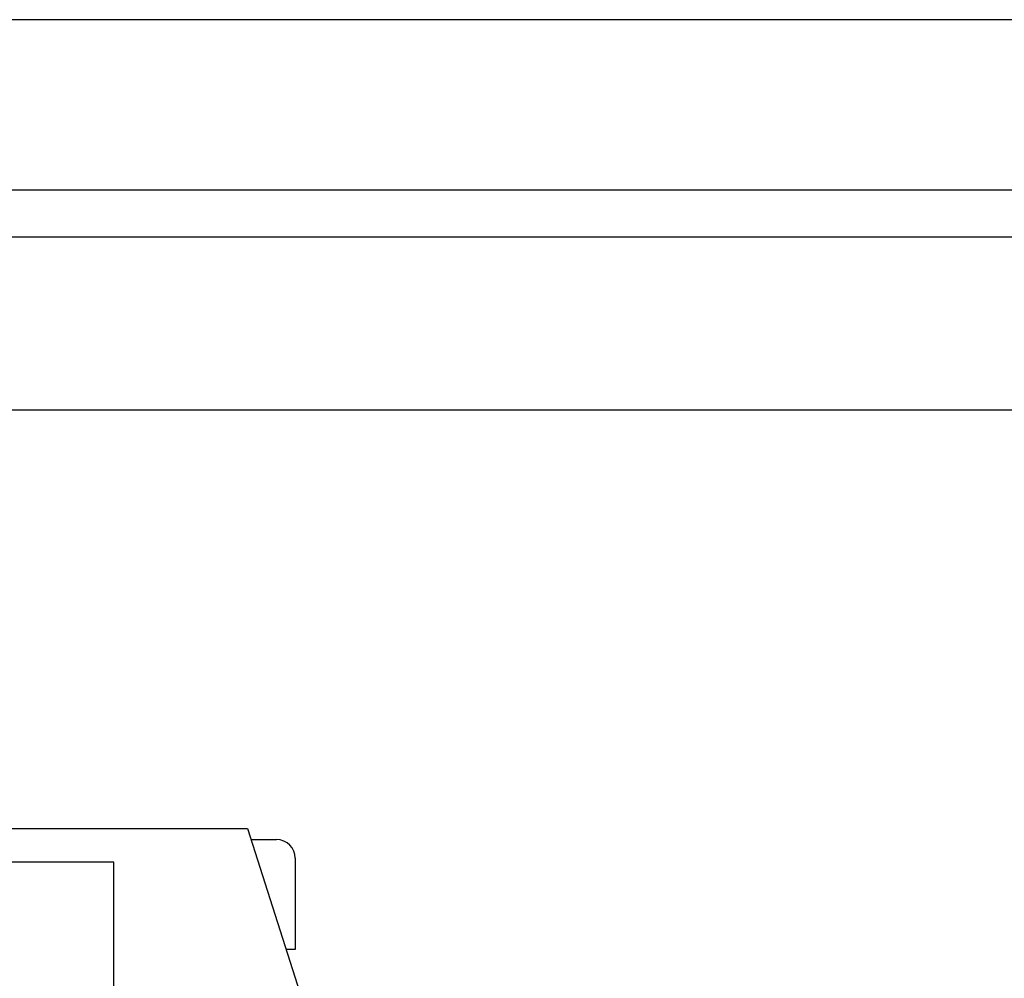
# Model space of a CAD drawing. Header units: millimetres. Extents: x 0 to 1189, y 0 to 841.
# Tile 14 of 193: x 198 to 282, y 298 to 380. Entities that reach past the tile are written whole.
import ezdxf
from ezdxf.enums import TextEntityAlignment as Align

# ---------------------------------------------------------------- set-up
doc = ezdxf.new("R2010")
doc.units = ezdxf.units.MM
doc.header["$LTSCALE"] = 65.395
doc.layers.get('0').update_dxf_attribs({"linetype": 'CONTINUOUS'})
doc.layers.add('6M32E_GENSET_GENERATOR_ABL1093', color=7, linetype='CONTINUOUS')
doc.layers.add('links_14_VBL1092', color=7, linetype='CONTINUOUS')
doc.styles.get("Standard").update_dxf_attribs({"font": 'txt', "width": 0.6})
doc.dimstyles.new('DIMSTYLE_2', dxfattribs={"dimtxt": 3.5, "dimasz": 3.5, "dimexe": 1.8, "dimexo": 0, "dimgap": 0.875, "dimtad": 1, "dimlfac": 25, "dimdsep": 46, "dimtxsty": 'STANDARD', "dimblk": '_FILLED', "dimblk1": '_FILLED', "dimblk2": '_FILLED', "dimcen": 0.09, "dimadec": 0, "dimazin": 0, "dimtp": 2, "dimtm": 2, "dimtfac": 1, "dimtofl": 0, "dimtmove": 0, "dimatfit": 3, "dimldrblk": '_FILLED', "dimfxl": 1, "dimtolj": 1, "dimarcsym": 0})

# ---------------------------------------------------------------- blocks, each defined once
blk = doc.blocks.new('_FILLED')
at = {"color": 0, "linetype": 'BYBLOCK'}
blk.add_solid([(0, 0), (-1, 0.167), (-1, -0.167)], dxfattribs=at)
blk = doc.blocks.new('*D9')
at = {"color": 6, "linetype": 'CONTINUOUS'}
for p, q in [((302.087, 346.755), (105.047, 346.755)), ((106.847, 346.755), (106.847, 295.355)), ((106.847, 243.955), (106.847, 295.355)), ((111.847, 243.955), (105.047, 243.955))]:
    blk.add_line(p, q, dxfattribs=at)
at = {"color": 6, "linetype": 'CONTINUOUS', "xscale": 3.5, "yscale": 3.5, "zscale": 3.5}
for p, rotation in [((106.847, 346.755), 90), ((106.847, 243.955), 270)]:
    blk.add_blockref('_FILLED', p, dxfattribs=dict(at, rotation=rotation))
at = {"color": 6, "linetype": 'CONTINUOUS', "width": 0.672619}
blk.add_text('2570', height=3.5, rotation=90, dxfattribs=at).set_placement((105.972, 295.355), align=Align.CENTER)
blk = doc.blocks.new('*D10')
at = {"color": 6, "linetype": 'CONTINUOUS'}
for p, q in [((295.727, 361.555), (98.047, 361.555)), ((99.847, 361.555), (99.847, 302.755)), ((99.847, 243.955), (99.847, 302.755)), ((111.847, 243.955), (98.047, 243.955))]:
    blk.add_line(p, q, dxfattribs=at)
at = {"color": 6, "linetype": 'CONTINUOUS', "xscale": 3.5, "yscale": 3.5, "zscale": 3.5}
for p, rotation in [((99.847, 361.555), 90), ((99.847, 243.955), 270)]:
    blk.add_blockref('_FILLED', p, dxfattribs=dict(at, rotation=rotation))
at = {"color": 6, "linetype": 'CONTINUOUS', "width": 0.690476}
blk.add_text('2940', height=3.5, rotation=90, dxfattribs=at).set_placement((98.972, 302.755), align=Align.CENTER)
blk = doc.blocks.new('*D11')
at = {"color": 6, "linetype": 'CONTINUOUS'}
for p, q in [((316.379, 365.555), (91.047, 365.555)), ((92.847, 365.555), (92.847, 304.755)), ((92.847, 243.955), (92.847, 304.755)), ((111.847, 243.955), (91.047, 243.955))]:
    blk.add_line(p, q, dxfattribs=at)
at = {"color": 6, "linetype": 'CONTINUOUS', "xscale": 3.5, "yscale": 3.5, "zscale": 3.5}
for p, rotation in [((92.847, 365.555), 90), ((92.847, 243.955), 270)]:
    blk.add_blockref('_FILLED', p, dxfattribs=dict(at, rotation=rotation))
at = {"color": 6, "linetype": 'CONTINUOUS', "width": 0.672619}
blk.add_text('3040', height=3.5, rotation=90, dxfattribs=at).set_placement((91.972, 304.755), align=Align.CENTER)
blk = doc.blocks.new('*D12')
at = {"color": 6, "linetype": 'CONTINUOUS'}
for p, q in [((316.379, 380.155), (84.047, 380.155)), ((85.847, 380.155), (85.847, 312.055)), ((85.847, 243.955), (85.847, 312.055)), ((111.847, 243.955), (84.047, 243.955))]:
    blk.add_line(p, q, dxfattribs=at)
at = {"color": 6, "linetype": 'CONTINUOUS', "xscale": 3.5, "yscale": 3.5, "zscale": 3.5}
for p, rotation in [((85.847, 380.155), 90), ((85.847, 243.955), 270)]:
    blk.add_blockref('_FILLED', p, dxfattribs=dict(at, rotation=rotation))
at = {"color": 6, "linetype": 'CONTINUOUS', "width": 0.654762}
blk.add_text('3405', height=3.5, rotation=90, dxfattribs=at).set_placement((84.972, 312.055), align=Align.CENTER)
blk = doc.blocks.new('6M32E_GENSET_GENERATOR_T1_PBL1094', base_point=(293.698, 266.655))
at = {"layer": '6M32E_GENSET_GENERATOR_T1_PBL1094', "color": 7, "linetype": 'CONTINUOUS'}
for p, q in [((146.259, 310.955), (217.676, 310.955)), ((217.676, 310.955), (228.327, 277.595)), ((217.983, 309.995), (220.176, 309.995)), ((206.247, 308.075), (195.407, 308.075)), ((206.247, 276.235), (206.247, 308.075)), ((221.776, 308.395), (221.776, 300.595)), ((221.776, 300.595), (220.984, 300.595))]:
    blk.add_line(p, q, dxfattribs=at)
blk.add_arc((220.176, 308.395), 1.6, 0, 90, dxfattribs=at)
blk = doc.blocks.new('6M32E_GENSET_GENERATOR_ABL1093', base_point=(293.698, 266.655))
at = {"layer": '6M32E_GENSET_GENERATOR_T1_PBL1094'}
blk.add_blockref('6M32E_GENSET_GENERATOR_T1_PBL1094', (293.698, 266.655), dxfattribs=at)
blk = doc.blocks.new('LINKS_14_VBL1092', base_point=(312.043, 276.055))
at = {"layer": '6M32E_GENSET_GENERATOR_ABL1093'}
blk.add_blockref('6M32E_GENSET_GENERATOR_ABL1093', (293.698, 266.655), dxfattribs=at)

msp = doc.modelspace()

# ---------------------------------------------------------------- block references
at = {"layer": 'links_14_VBL1092'}
msp.add_blockref('LINKS_14_VBL1092', (312.04282, 276.05542), dxfattribs=at)

# ---------------------------------------------------------------- dimensions: what is measured, and where the dimension line sits
at = {"color": 6, "linetype": 'CONTINUOUS'}
for base, p2, picture, middle in [((85.84746, 380.15542), (316.37946, 380.15542), '*D12', (85.84746, 311.72209)), ((92.84746, 365.55542), (316.37946, 365.55542), '*D11', (92.84746, 304.42208)), ((99.84746, 361.55542), (295.72666, 361.55542), '*D10', (99.84746, 302.42209)), ((106.84746, 346.75542), (302.08746, 346.75542), '*D9', (106.84746, 295.02209))]:
    dim = msp.add_linear_dim(base=base, p1=(111.84746, 243.95542), p2=p2, angle=90, dimstyle='DIMSTYLE_2', dxfattribs=at)
    dim.commit()
    dim.dimension.update_dxf_attribs({"geometry": picture, "text_midpoint": middle, "dimtype": 160})

doc.saveas('drawing.dxf')
